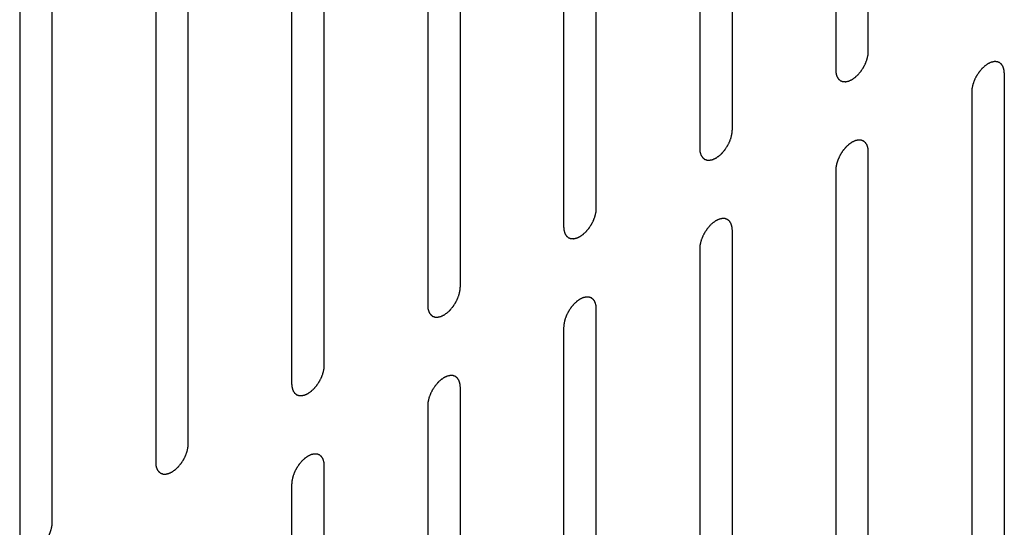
# Model space of a CAD drawing. Header units: inches. Extents: x 3 to 177, y 3 to 114.
# Tile 76 of 95: x 151.238 to 152.307, y 95.337 to 95.888. Entities that reach past the tile are written whole.
import ezdxf

# ---------------------------------------------------------------- set-up
doc = ezdxf.new("R2010")
doc.units = ezdxf.units.IN
doc.header["$LTSCALE"] = 9.973333
doc.header["$MEASUREMENT"] = 0
doc.layers.add('08_ALL_COSMETICS', color=7, linetype='CONTINUOUS')

msp = doc.modelspace()

# ---------------------------------------------------------------- linework, layer by layer
at = {"layer": '08_ALL_COSMETICS', "color": 7, "linetype": 'Continuous'}
for p, q in [((152.159, 95.8532), (152.159, 96.4928)), ((152.1236, 96.4724), (152.1236, 95.8328)), ((152.0115, 95.768), (152.0115, 96.4076)), ((151.9761, 96.3872), (151.9761, 95.7476)), ((151.8639, 95.6828), (151.8639, 96.3224)), ((151.8285, 96.302), (151.8285, 95.6624)), ((151.7164, 95.5976), (151.7164, 96.2372)), ((151.681, 96.2168), (151.681, 95.5772)), ((151.5688, 95.5125), (151.5688, 96.1521)), ((151.5334, 96.1316), (151.5334, 95.4921)), ((151.4213, 95.4273), (151.4213, 96.0669)), ((151.3859, 96.0465), (151.3859, 95.4069)), ((151.2737, 95.3421), (151.2737, 95.9817)), ((151.2384, 95.9613), (151.2384, 95.3217)), ((152.3066, 95.1899), (152.3066, 95.8295)), ((152.2712, 95.8091), (152.2712, 95.1695)), ((152.159, 95.1047), (152.159, 95.7443)), ((152.1236, 95.7239), (152.1236, 95.0843)), ((152.0115, 95.0196), (152.0115, 95.6592)), ((151.9761, 95.6387), (151.9761, 94.9992)), ((151.8639, 94.9344), (151.8639, 95.574)), ((151.8285, 95.5536), (151.8285, 94.914)), ((151.7164, 94.8492), (151.7164, 95.4888)), ((151.681, 95.4684), (151.681, 94.8288)), ((151.5688, 94.764), (151.5688, 95.4036)), ((151.5334, 95.3832), (151.5334, 94.7436))]:
    msp.add_line(p, q, dxfattribs=at)
for points in [[(152.1236, 95.8328), (152.1237, 95.8325), (152.1237, 95.8319), (152.1238, 95.8309), (152.1239, 95.8301), (152.1239, 95.8296), (152.124, 95.8293), (152.124, 95.829), (152.124, 95.8288), (152.1241, 95.8286), (152.1243, 95.8281), (152.1245, 95.8274), (152.1247, 95.8267), (152.1248, 95.8263), (152.1249, 95.826), (152.125, 95.8258), (152.1251, 95.8256), (152.1252, 95.8254), (152.1255, 95.825), (152.1258, 95.8245), (152.1261, 95.824), (152.1264, 95.8236), (152.1265, 95.8234), (152.1266, 95.8232), (152.1267, 95.8231), (152.1269, 95.8229), (152.1272, 95.8227), (152.1277, 95.8223), (152.1282, 95.8219), (152.1285, 95.8216), (152.1287, 95.8215), (152.1288, 95.8213), (152.129, 95.8213), (152.1292, 95.8212), (152.1295, 95.8211), (152.1298, 95.821), (152.1303, 95.8208), (152.1307, 95.8207), (152.1311, 95.8205), (152.1313, 95.8204), (152.1315, 95.8203), (152.1317, 95.8204), (152.1319, 95.8203), (152.1324, 95.8203), (152.133, 95.8203), (152.1336, 95.8203), (152.1341, 95.8203), (152.1343, 95.8202), (152.1345, 95.8202), (152.1347, 95.8203), (152.135, 95.8203), (152.1355, 95.8205), (152.1362, 95.8206), (152.1369, 95.8208), (152.1373, 95.8209), (152.1376, 95.8209), (152.1378, 95.821), (152.138, 95.8211), (152.1383, 95.8212), (152.1388, 95.8214), (152.1396, 95.8218), (152.1403, 95.8221), (152.1408, 95.8224), (152.1411, 95.8225), (152.1413, 95.8226), (152.1415, 95.8227), (152.1418, 95.8229), (152.1423, 95.8233), (152.143, 95.8238), (152.1438, 95.8243), (152.1443, 95.8246), (152.1445, 95.8248), (152.1448, 95.825), (152.145, 95.8252), (152.1452, 95.8254), (152.1457, 95.8259), (152.1464, 95.8265), (152.1471, 95.8271), (152.1476, 95.8276), (152.1479, 95.8278), (152.1481, 95.828), (152.1482, 95.8283), (152.1485, 95.8285), (152.1489, 95.8291), (152.1496, 95.8298), (152.1502, 95.8306), (152.1507, 95.8311), (152.1509, 95.8314), (152.1511, 95.8316), (152.1513, 95.8319), (152.1515, 95.8323), (152.1519, 95.8329), (152.1525, 95.8337), (152.153, 95.8346), (152.1534, 95.8352), (152.1537, 95.8355), (152.1538, 95.8358), (152.154, 95.8361), (152.1541, 95.8364), (152.1545, 95.8371), (152.1549, 95.838), (152.1554, 95.8389), (152.1557, 95.8395), (152.1559, 95.8399), (152.156, 95.8401), (152.1561, 95.8404), (152.1563, 95.8408), (152.1565, 95.8414), (152.1568, 95.8424), (152.1572, 95.8433), (152.1574, 95.8439), (152.1575, 95.8443), (152.1577, 95.8446), (152.1577, 95.8449), (152.1578, 95.8452), (152.1579, 95.8459), (152.1581, 95.8468), (152.1584, 95.8477), (152.1585, 95.8483), (152.1586, 95.8487), (152.1587, 95.849), (152.1587, 95.8492), (152.1587, 95.8496), (152.1588, 95.8502), (152.1588, 95.8511), (152.1589, 95.8522), (152.159, 95.8529), (152.159, 95.8532)], [(152.3066, 95.8295), (152.3065, 95.8298), (152.3065, 95.8305), (152.3064, 95.8314), (152.3063, 95.8322), (152.3063, 95.8328), (152.3062, 95.8331), (152.3062, 95.8333), (152.3061, 95.8335), (152.3061, 95.8338), (152.3059, 95.8342), (152.3057, 95.8349), (152.3055, 95.8356), (152.3054, 95.8361), (152.3053, 95.8363), (152.3052, 95.8366), (152.3051, 95.8367), (152.305, 95.8369), (152.3047, 95.8373), (152.3044, 95.8378), (152.3041, 95.8384), (152.3038, 95.8387), (152.3037, 95.839), (152.3036, 95.8391), (152.3035, 95.8392), (152.3033, 95.8394), (152.3029, 95.8397), (152.3025, 95.84), (152.302, 95.8404), (152.3017, 95.8407), (152.3015, 95.8409), (152.3014, 95.841), (152.3012, 95.841), (152.301, 95.8411), (152.3007, 95.8412), (152.3004, 95.8413), (152.2999, 95.8415), (152.2995, 95.8417), (152.2991, 95.8418), (152.2989, 95.8419), (152.2987, 95.842), (152.2985, 95.842), (152.2983, 95.842), (152.2978, 95.842), (152.2972, 95.842), (152.2966, 95.8421), (152.2961, 95.8421), (152.2959, 95.8421), (152.2957, 95.8421), (152.2955, 95.842), (152.2952, 95.842), (152.2947, 95.8419), (152.294, 95.8417), (152.2933, 95.8416), (152.2928, 95.8415), (152.2926, 95.8414), (152.2924, 95.8414), (152.2921, 95.8412), (152.2919, 95.8411), (152.2913, 95.8409), (152.2906, 95.8405), (152.2899, 95.8402), (152.2894, 95.84), (152.2891, 95.8398), (152.2889, 95.8398), (152.2887, 95.8396), (152.2884, 95.8394), (152.2879, 95.839), (152.2872, 95.8386), (152.2864, 95.8381), (152.2859, 95.8377), (152.2857, 95.8375), (152.2854, 95.8374), (152.2852, 95.8372), (152.285, 95.8369), (152.2845, 95.8365), (152.2838, 95.8358), (152.2831, 95.8352), (152.2826, 95.8348), (152.2823, 95.8345), (152.2821, 95.8343), (152.2819, 95.8341), (152.2817, 95.8338), (152.2812, 95.8332), (152.2806, 95.8325), (152.28, 95.8317), (152.2795, 95.8312), (152.2793, 95.8309), (152.2791, 95.8307), (152.2789, 95.8304), (152.2787, 95.8301), (152.2783, 95.8295), (152.2777, 95.8286), (152.2772, 95.8277), (152.2768, 95.8271), (152.2765, 95.8268), (152.2764, 95.8265), (152.2762, 95.8263), (152.2761, 95.8259), (152.2757, 95.8253), (152.2753, 95.8244), (152.2748, 95.8235), (152.2745, 95.8228), (152.2743, 95.8225), (152.2742, 95.8222), (152.2741, 95.8219), (152.2739, 95.8215), (152.2737, 95.8209), (152.2734, 95.82), (152.273, 95.819), (152.2728, 95.8184), (152.2727, 95.818), (152.2725, 95.8177), (152.2725, 95.8175), (152.2724, 95.8171), (152.2723, 95.8165), (152.272, 95.8156), (152.2718, 95.8146), (152.2717, 95.814), (152.2716, 95.8136), (152.2715, 95.8134), (152.2715, 95.8131), (152.2715, 95.8127), (152.2714, 95.8121), (152.2714, 95.8112), (152.2713, 95.8102), (152.2712, 95.8095), (152.2712, 95.8091)], [(151.9761, 95.7476), (151.9761, 95.7473), (151.9762, 95.7467), (151.9763, 95.7457), (151.9763, 95.7449), (151.9764, 95.7444), (151.9764, 95.7441), (151.9764, 95.7438), (151.9765, 95.7436), (151.9766, 95.7434), (151.9767, 95.7429), (151.9769, 95.7422), (151.9771, 95.7415), (151.9773, 95.7411), (151.9774, 95.7408), (151.9774, 95.7406), (151.9775, 95.7404), (151.9777, 95.7402), (151.9779, 95.7399), (151.9782, 95.7393), (151.9786, 95.7388), (151.9788, 95.7384), (151.979, 95.7382), (151.979, 95.738), (151.9792, 95.7379), (151.9794, 95.7377), (151.9797, 95.7375), (151.9802, 95.7371), (151.9806, 95.7367), (151.9809, 95.7364), (151.9811, 95.7363), (151.9813, 95.7362), (151.9814, 95.7361), (151.9817, 95.736), (151.9819, 95.7359), (151.9823, 95.7358), (151.9827, 95.7356), (151.9832, 95.7355), (151.9836, 95.7353), (151.9838, 95.7352), (151.9839, 95.7352), (151.9841, 95.7352), (151.9844, 95.7352), (151.9848, 95.7351), (151.9855, 95.7351), (151.9861, 95.7351), (151.9865, 95.7351), (151.9868, 95.7351), (151.987, 95.735), (151.9872, 95.7351), (151.9875, 95.7352), (151.9879, 95.7353), (151.9886, 95.7354), (151.9893, 95.7356), (151.9898, 95.7357), (151.9901, 95.7357), (151.9903, 95.7358), (151.9905, 95.7359), (151.9908, 95.736), (151.9913, 95.7363), (151.992, 95.7366), (151.9928, 95.7369), (151.9933, 95.7372), (151.9936, 95.7373), (151.9938, 95.7374), (151.994, 95.7376), (151.9943, 95.7377), (151.9948, 95.7381), (151.9955, 95.7386), (151.9962, 95.7391), (151.9967, 95.7394), (151.997, 95.7396), (151.9972, 95.7398), (151.9974, 95.74), (151.9977, 95.7402), (151.9982, 95.7407), (151.9989, 95.7413), (151.9995, 95.7419), (152, 95.7424), (152.0003, 95.7426), (152.0005, 95.7428), (152.0007, 95.7431), (152.001, 95.7434), (152.0014, 95.7439), (152.002, 95.7446), (152.0027, 95.7454), (152.0031, 95.7459), (152.0034, 95.7462), (152.0036, 95.7465), (152.0037, 95.7467), (152.004, 95.7471), (152.0043, 95.7477), (152.0049, 95.7485), (152.0055, 95.7494), (152.0059, 95.75), (152.0061, 95.7503), (152.0063, 95.7506), (152.0064, 95.7509), (152.0066, 95.7512), (152.0069, 95.7519), (152.0074, 95.7528), (152.0078, 95.7537), (152.0081, 95.7543), (152.0083, 95.7547), (152.0085, 95.7549), (152.0086, 95.7552), (152.0087, 95.7556), (152.0089, 95.7562), (152.0093, 95.7572), (152.0096, 95.7581), (152.0099, 95.7587), (152.01, 95.7591), (152.0101, 95.7594), (152.0102, 95.7597), (152.0102, 95.76), (152.0104, 95.7607), (152.0106, 95.7616), (152.0108, 95.7625), (152.011, 95.7631), (152.011, 95.7635), (152.0111, 95.7638), (152.0111, 95.7641), (152.0112, 95.7644), (152.0112, 95.765), (152.0113, 95.7659), (152.0114, 95.767), (152.0114, 95.7677), (152.0115, 95.768)], [(152.159, 95.7443), (152.159, 95.7447), (152.1589, 95.7453), (152.1588, 95.7462), (152.1588, 95.747), (152.1587, 95.7476), (152.1587, 95.7479), (152.1587, 95.7481), (152.1586, 95.7483), (152.1585, 95.7486), (152.1584, 95.7491), (152.1582, 95.7497), (152.158, 95.7504), (152.1578, 95.7509), (152.1577, 95.7511), (152.1577, 95.7514), (152.1576, 95.7515), (152.1574, 95.7517), (152.1572, 95.7521), (152.1569, 95.7526), (152.1565, 95.7532), (152.1563, 95.7536), (152.1561, 95.7538), (152.1561, 95.7539), (152.1559, 95.754), (152.1557, 95.7542), (152.1554, 95.7545), (152.1549, 95.7549), (152.1545, 95.7552), (152.1541, 95.7555), (152.154, 95.7557), (152.1538, 95.7558), (152.1537, 95.7558), (152.1534, 95.7559), (152.1532, 95.756), (152.1528, 95.7562), (152.1524, 95.7563), (152.1519, 95.7565), (152.1515, 95.7566), (152.1513, 95.7567), (152.1512, 95.7568), (152.151, 95.7568), (152.1507, 95.7568), (152.1503, 95.7568), (152.1496, 95.7568), (152.149, 95.7569), (152.1486, 95.7569), (152.1483, 95.7569), (152.1481, 95.7569), (152.1479, 95.7569), (152.1476, 95.7568), (152.1472, 95.7567), (152.1465, 95.7565), (152.1458, 95.7564), (152.1453, 95.7563), (152.145, 95.7562), (152.1448, 95.7562), (152.1446, 95.7561), (152.1443, 95.7559), (152.1438, 95.7557), (152.1431, 95.7554), (152.1423, 95.755), (152.1418, 95.7548), (152.1415, 95.7546), (152.1413, 95.7546), (152.1411, 95.7544), (152.1408, 95.7542), (152.1403, 95.7539), (152.1396, 95.7534), (152.1389, 95.7529), (152.1384, 95.7525), (152.1381, 95.7523), (152.1379, 95.7522), (152.1377, 95.752), (152.1374, 95.7517), (152.1369, 95.7513), (152.1362, 95.7507), (152.1356, 95.75), (152.1351, 95.7496), (152.1348, 95.7493), (152.1346, 95.7491), (152.1344, 95.7489), (152.1341, 95.7486), (152.1337, 95.7481), (152.1331, 95.7473), (152.1324, 95.7465), (152.132, 95.746), (152.1317, 95.7457), (152.1315, 95.7455), (152.1314, 95.7452), (152.1311, 95.7449), (152.1307, 95.7443), (152.1302, 95.7434), (152.1296, 95.7426), (152.1292, 95.742), (152.129, 95.7416), (152.1288, 95.7414), (152.1287, 95.7411), (152.1285, 95.7407), (152.1282, 95.7401), (152.1277, 95.7392), (152.1273, 95.7383), (152.127, 95.7376), (152.1268, 95.7373), (152.1266, 95.737), (152.1265, 95.7367), (152.1264, 95.7364), (152.1262, 95.7357), (152.1258, 95.7348), (152.1255, 95.7339), (152.1252, 95.7332), (152.1251, 95.7328), (152.125, 95.7326), (152.1249, 95.7323), (152.1249, 95.7319), (152.1247, 95.7313), (152.1245, 95.7304), (152.1243, 95.7294), (152.1241, 95.7288), (152.1241, 95.7284), (152.124, 95.7282), (152.124, 95.7279), (152.1239, 95.7275), (152.1239, 95.7269), (152.1238, 95.726), (152.1237, 95.725), (152.1237, 95.7243), (152.1236, 95.7239)], [(151.8285, 95.6624), (151.8286, 95.6621), (151.8286, 95.6615), (151.8287, 95.6605), (151.8288, 95.6598), (151.8288, 95.6592), (151.8289, 95.6589), (151.8289, 95.6586), (151.8289, 95.6585), (151.829, 95.6582), (151.8292, 95.6577), (151.8294, 95.657), (151.8296, 95.6564), (151.8297, 95.6559), (151.8298, 95.6556), (151.8299, 95.6554), (151.83, 95.6553), (151.8301, 95.655), (151.8304, 95.6547), (151.8307, 95.6541), (151.831, 95.6536), (151.8313, 95.6532), (151.8314, 95.653), (151.8315, 95.6528), (151.8316, 95.6527), (151.8318, 95.6526), (151.8322, 95.6523), (151.8326, 95.6519), (151.8331, 95.6515), (151.8334, 95.6512), (151.8336, 95.6511), (151.8337, 95.651), (151.8339, 95.6509), (151.8341, 95.6508), (151.8344, 95.6507), (151.8347, 95.6506), (151.8352, 95.6504), (151.8356, 95.6503), (151.836, 95.6501), (151.8362, 95.6501), (151.8364, 95.65), (151.8366, 95.65), (151.8368, 95.65), (151.8373, 95.65), (151.8379, 95.6499), (151.8385, 95.6499), (151.839, 95.6499), (151.8392, 95.6499), (151.8394, 95.6498), (151.8396, 95.6499), (151.8399, 95.65), (151.8404, 95.6501), (151.8411, 95.6502), (151.8418, 95.6504), (151.8422, 95.6505), (151.8425, 95.6506), (151.8427, 95.6506), (151.843, 95.6507), (151.8432, 95.6508), (151.8438, 95.6511), (151.8445, 95.6514), (151.8452, 95.6517), (151.8457, 95.652), (151.846, 95.6521), (151.8462, 95.6522), (151.8464, 95.6524), (151.8467, 95.6526), (151.8472, 95.6529), (151.8479, 95.6534), (151.8487, 95.6539), (151.8492, 95.6542), (151.8494, 95.6544), (151.8497, 95.6546), (151.8499, 95.6548), (151.8501, 95.655), (151.8506, 95.6555), (151.8513, 95.6561), (151.852, 95.6568), (151.8525, 95.6572), (151.8528, 95.6575), (151.853, 95.6576), (151.8532, 95.6579), (151.8534, 95.6582), (151.8538, 95.6587), (151.8545, 95.6595), (151.8551, 95.6602), (151.8556, 95.6607), (151.8558, 95.6611), (151.856, 95.6613), (151.8562, 95.6615), (151.8564, 95.6619), (151.8568, 95.6625), (151.8574, 95.6633), (151.8579, 95.6642), (151.8583, 95.6648), (151.8586, 95.6652), (151.8587, 95.6654), (151.8589, 95.6657), (151.859, 95.666), (151.8594, 95.6667), (151.8598, 95.6676), (151.8603, 95.6685), (151.8606, 95.6691), (151.8608, 95.6695), (151.8609, 95.6698), (151.861, 95.67), (151.8612, 95.6704), (151.8614, 95.6711), (151.8617, 95.672), (151.8621, 95.6729), (151.8623, 95.6736), (151.8624, 95.6739), (151.8626, 95.6742), (151.8626, 95.6745), (151.8627, 95.6748), (151.8628, 95.6755), (151.8631, 95.6764), (151.8633, 95.6773), (151.8634, 95.678), (151.8635, 95.6783), (151.8636, 95.6786), (151.8636, 95.6789), (151.8636, 95.6792), (151.8637, 95.6798), (151.8637, 95.6807), (151.8638, 95.6818), (151.8639, 95.6825), (151.8639, 95.6828)], [(152.0115, 95.6592), (152.0114, 95.6595), (152.0114, 95.6601), (152.0113, 95.661), (152.0112, 95.6618), (152.0112, 95.6624), (152.0111, 95.6627), (152.0111, 95.6629), (152.011, 95.6631), (152.011, 95.6634), (152.0108, 95.6639), (152.0106, 95.6645), (152.0104, 95.6652), (152.0103, 95.6657), (152.0102, 95.666), (152.0101, 95.6662), (152.01, 95.6663), (152.0099, 95.6665), (152.0096, 95.6669), (152.0093, 95.6675), (152.009, 95.668), (152.0087, 95.6684), (152.0086, 95.6686), (152.0085, 95.6688), (152.0084, 95.6689), (152.0082, 95.669), (152.0078, 95.6693), (152.0074, 95.6697), (152.0069, 95.6701), (152.0066, 95.6703), (152.0064, 95.6705), (152.0063, 95.6706), (152.0061, 95.6707), (152.0059, 95.6707), (152.0056, 95.6708), (152.0053, 95.671), (152.0048, 95.6711), (152.0044, 95.6713), (152.004, 95.6714), (152.0038, 95.6715), (152.0036, 95.6716), (152.0034, 95.6716), (152.0032, 95.6716), (152.0027, 95.6716), (152.0021, 95.6717), (152.0015, 95.6717), (152.001, 95.6717), (152.0008, 95.6717), (152.0006, 95.6717), (152.0004, 95.6717), (152.0001, 95.6716), (151.9996, 95.6715), (151.9989, 95.6713), (151.9982, 95.6712), (151.9978, 95.6711), (151.9975, 95.671), (151.9973, 95.671), (151.997, 95.6709), (151.9968, 95.6707), (151.9962, 95.6705), (151.9955, 95.6702), (151.9948, 95.6698), (151.9943, 95.6696), (151.994, 95.6695), (151.9938, 95.6694), (151.9936, 95.6692), (151.9933, 95.669), (151.9928, 95.6687), (151.9921, 95.6682), (151.9913, 95.6677), (151.9908, 95.6673), (151.9906, 95.6671), (151.9903, 95.667), (151.9901, 95.6668), (151.9899, 95.6665), (151.9894, 95.6661), (151.9887, 95.6655), (151.988, 95.6648), (151.9875, 95.6644), (151.9872, 95.6641), (151.987, 95.6639), (151.9868, 95.6637), (151.9866, 95.6634), (151.9862, 95.6629), (151.9855, 95.6621), (151.9849, 95.6614), (151.9844, 95.6608), (151.9842, 95.6605), (151.984, 95.6603), (151.9838, 95.66), (151.9836, 95.6597), (151.9832, 95.6591), (151.9826, 95.6582), (151.9821, 95.6574), (151.9817, 95.6568), (151.9814, 95.6564), (151.9813, 95.6562), (151.9811, 95.6559), (151.981, 95.6555), (151.9806, 95.6549), (151.9802, 95.654), (151.9797, 95.6531), (151.9794, 95.6525), (151.9792, 95.6521), (151.9791, 95.6518), (151.979, 95.6515), (151.9788, 95.6512), (151.9786, 95.6505), (151.9783, 95.6496), (151.9779, 95.6487), (151.9777, 95.648), (151.9776, 95.6477), (151.9774, 95.6474), (151.9774, 95.6471), (151.9773, 95.6467), (151.9772, 95.6461), (151.9769, 95.6452), (151.9767, 95.6443), (151.9766, 95.6436), (151.9765, 95.6433), (151.9764, 95.643), (151.9764, 95.6427), (151.9764, 95.6424), (151.9763, 95.6417), (151.9763, 95.6409), (151.9762, 95.6398), (151.9761, 95.6391), (151.9761, 95.6387)], [(151.681, 95.5772), (151.681, 95.5769), (151.6811, 95.5763), (151.6812, 95.5754), (151.6812, 95.5746), (151.6813, 95.574), (151.6813, 95.5737), (151.6813, 95.5735), (151.6814, 95.5733), (151.6815, 95.573), (151.6816, 95.5725), (151.6818, 95.5718), (151.682, 95.5712), (151.6822, 95.5707), (151.6823, 95.5704), (151.6823, 95.5702), (151.6824, 95.5701), (151.6826, 95.5699), (151.6828, 95.5695), (151.6831, 95.5689), (151.6835, 95.5684), (151.6837, 95.568), (151.6839, 95.5678), (151.6839, 95.5676), (151.6841, 95.5675), (151.6843, 95.5674), (151.6846, 95.5671), (151.6851, 95.5667), (151.6855, 95.5663), (151.6859, 95.5661), (151.686, 95.5659), (151.6862, 95.5658), (151.6863, 95.5657), (151.6866, 95.5656), (151.6868, 95.5655), (151.6872, 95.5654), (151.6876, 95.5653), (151.6881, 95.5651), (151.6885, 95.5649), (151.6887, 95.5649), (151.6888, 95.5648), (151.689, 95.5648), (151.6893, 95.5648), (151.6897, 95.5648), (151.6904, 95.5647), (151.691, 95.5647), (151.6914, 95.5647), (151.6917, 95.5647), (151.6919, 95.5647), (151.6921, 95.5647), (151.6924, 95.5648), (151.6928, 95.5649), (151.6935, 95.565), (151.6942, 95.5652), (151.6947, 95.5653), (151.695, 95.5654), (151.6952, 95.5654), (151.6954, 95.5655), (151.6957, 95.5656), (151.6962, 95.5659), (151.6969, 95.5662), (151.6977, 95.5666), (151.6982, 95.5668), (151.6985, 95.5669), (151.6987, 95.567), (151.6989, 95.5672), (151.6992, 95.5674), (151.6997, 95.5677), (151.7004, 95.5682), (151.7011, 95.5687), (151.7016, 95.5691), (151.7019, 95.5693), (151.7021, 95.5694), (151.7023, 95.5696), (151.7026, 95.5698), (151.7031, 95.5703), (151.7038, 95.5709), (151.7044, 95.5716), (151.7049, 95.572), (151.7052, 95.5723), (151.7054, 95.5725), (151.7056, 95.5727), (151.7059, 95.573), (151.7063, 95.5735), (151.7069, 95.5743), (151.7076, 95.575), (151.708, 95.5756), (151.7083, 95.5759), (151.7085, 95.5761), (151.7086, 95.5764), (151.7089, 95.5767), (151.7093, 95.5773), (151.7098, 95.5782), (151.7104, 95.579), (151.7108, 95.5796), (151.711, 95.58), (151.7112, 95.5802), (151.7113, 95.5805), (151.7115, 95.5809), (151.7118, 95.5815), (151.7123, 95.5824), (151.7127, 95.5833), (151.713, 95.5839), (151.7132, 95.5843), (151.7134, 95.5846), (151.7135, 95.5848), (151.7136, 95.5852), (151.7138, 95.5859), (151.7142, 95.5868), (151.7145, 95.5877), (151.7148, 95.5884), (151.7149, 95.5887), (151.715, 95.589), (151.7151, 95.5893), (151.7151, 95.5897), (151.7153, 95.5903), (151.7155, 95.5912), (151.7157, 95.5921), (151.7159, 95.5928), (151.7159, 95.5931), (151.716, 95.5934), (151.716, 95.5937), (151.7161, 95.594), (151.7161, 95.5946), (151.7162, 95.5955), (151.7163, 95.5966), (151.7163, 95.5973), (151.7164, 95.5976)], [(151.8639, 95.574), (151.8639, 95.5743), (151.8638, 95.5749), (151.8637, 95.5759), (151.8637, 95.5766), (151.8636, 95.5772), (151.8636, 95.5775), (151.8636, 95.5777), (151.8635, 95.5779), (151.8634, 95.5782), (151.8633, 95.5787), (151.8631, 95.5794), (151.8629, 95.58), (151.8627, 95.5805), (151.8626, 95.5808), (151.8626, 95.581), (151.8625, 95.5811), (151.8623, 95.5814), (151.8621, 95.5817), (151.8618, 95.5823), (151.8614, 95.5828), (151.8612, 95.5832), (151.861, 95.5834), (151.861, 95.5836), (151.8608, 95.5837), (151.8606, 95.5838), (151.8603, 95.5841), (151.8598, 95.5845), (151.8594, 95.5849), (151.8591, 95.5851), (151.8589, 95.5853), (151.8587, 95.5854), (151.8586, 95.5855), (151.8583, 95.5856), (151.8581, 95.5857), (151.8577, 95.5858), (151.8573, 95.586), (151.8568, 95.5861), (151.8564, 95.5863), (151.8562, 95.5863), (151.8561, 95.5864), (151.8559, 95.5864), (151.8556, 95.5864), (151.8552, 95.5864), (151.8545, 95.5865), (151.8539, 95.5865), (151.8535, 95.5865), (151.8532, 95.5865), (151.853, 95.5865), (151.8528, 95.5865), (151.8525, 95.5864), (151.8521, 95.5863), (151.8514, 95.5862), (151.8507, 95.586), (151.8502, 95.5859), (151.8499, 95.5858), (151.8497, 95.5858), (151.8495, 95.5857), (151.8492, 95.5856), (151.8487, 95.5853), (151.848, 95.585), (151.8472, 95.5846), (151.8467, 95.5844), (151.8464, 95.5843), (151.8462, 95.5842), (151.846, 95.584), (151.8457, 95.5838), (151.8452, 95.5835), (151.8445, 95.583), (151.8438, 95.5825), (151.8433, 95.5822), (151.843, 95.5819), (151.8428, 95.5818), (151.8426, 95.5816), (151.8423, 95.5814), (151.8418, 95.5809), (151.8411, 95.5803), (151.8405, 95.5796), (151.84, 95.5792), (151.8397, 95.5789), (151.8395, 95.5788), (151.8393, 95.5785), (151.839, 95.5782), (151.8386, 95.5777), (151.838, 95.5769), (151.8373, 95.5762), (151.8369, 95.5756), (151.8366, 95.5753), (151.8364, 95.5751), (151.8363, 95.5749), (151.836, 95.5745), (151.8357, 95.5739), (151.8351, 95.573), (151.8345, 95.5722), (151.8341, 95.5716), (151.8339, 95.5712), (151.8337, 95.571), (151.8336, 95.5707), (151.8334, 95.5703), (151.8331, 95.5697), (151.8326, 95.5688), (151.8322, 95.5679), (151.8319, 95.5673), (151.8317, 95.5669), (151.8315, 95.5666), (151.8314, 95.5664), (151.8313, 95.566), (151.8311, 95.5653), (151.8307, 95.5644), (151.8304, 95.5635), (151.8301, 95.5628), (151.83, 95.5625), (151.8299, 95.5622), (151.8298, 95.5619), (151.8298, 95.5615), (151.8296, 95.5609), (151.8294, 95.56), (151.8292, 95.5591), (151.829, 95.5584), (151.829, 95.5581), (151.8289, 95.5578), (151.8289, 95.5575), (151.8288, 95.5572), (151.8288, 95.5566), (151.8287, 95.5557), (151.8286, 95.5546), (151.8286, 95.5539), (151.8285, 95.5536)], [(151.5334, 95.4921), (151.5335, 95.4917), (151.5335, 95.4911), (151.5336, 95.4902), (151.5337, 95.4894), (151.5337, 95.4888), (151.5338, 95.4885), (151.5338, 95.4883), (151.5339, 95.4881), (151.5339, 95.4878), (151.5341, 95.4873), (151.5343, 95.4867), (151.5345, 95.486), (151.5346, 95.4855), (151.5347, 95.4852), (151.5348, 95.485), (151.5349, 95.4849), (151.535, 95.4847), (151.5353, 95.4843), (151.5356, 95.4837), (151.5359, 95.4832), (151.5362, 95.4828), (151.5363, 95.4826), (151.5364, 95.4824), (151.5365, 95.4823), (151.5367, 95.4822), (151.5371, 95.4819), (151.5375, 95.4815), (151.538, 95.4811), (151.5383, 95.4809), (151.5385, 95.4807), (151.5386, 95.4806), (151.5388, 95.4805), (151.539, 95.4805), (151.5393, 95.4804), (151.5396, 95.4802), (151.5401, 95.4801), (151.5405, 95.4799), (151.5409, 95.4798), (151.5411, 95.4797), (151.5413, 95.4796), (151.5415, 95.4796), (151.5417, 95.4796), (151.5422, 95.4796), (151.5428, 95.4796), (151.5434, 95.4795), (151.5439, 95.4795), (151.5441, 95.4795), (151.5443, 95.4795), (151.5445, 95.4795), (151.5448, 95.4796), (151.5453, 95.4797), (151.546, 95.4799), (151.5467, 95.48), (151.5472, 95.4801), (151.5474, 95.4802), (151.5476, 95.4802), (151.5479, 95.4803), (151.5481, 95.4805), (151.5487, 95.4807), (151.5494, 95.481), (151.5501, 95.4814), (151.5506, 95.4816), (151.5509, 95.4817), (151.5511, 95.4818), (151.5513, 95.482), (151.5516, 95.4822), (151.5521, 95.4825), (151.5528, 95.483), (151.5536, 95.4835), (151.5541, 95.4839), (151.5543, 95.4841), (151.5546, 95.4842), (151.5548, 95.4844), (151.555, 95.4847), (151.5555, 95.4851), (151.5562, 95.4857), (151.5569, 95.4864), (151.5574, 95.4868), (151.5577, 95.4871), (151.5579, 95.4873), (151.5581, 95.4875), (151.5583, 95.4878), (151.5588, 95.4883), (151.5594, 95.4891), (151.56, 95.4898), (151.5605, 95.4904), (151.5607, 95.4907), (151.5609, 95.4909), (151.5611, 95.4912), (151.5613, 95.4915), (151.5617, 95.4921), (151.5623, 95.493), (151.5628, 95.4938), (151.5632, 95.4944), (151.5635, 95.4948), (151.5636, 95.495), (151.5638, 95.4953), (151.5639, 95.4957), (151.5643, 95.4963), (151.5647, 95.4972), (151.5652, 95.4981), (151.5655, 95.4987), (151.5657, 95.4991), (151.5658, 95.4994), (151.5659, 95.4997), (151.5661, 95.5), (151.5663, 95.5007), (151.5666, 95.5016), (151.567, 95.5025), (151.5672, 95.5032), (151.5673, 95.5036), (151.5675, 95.5038), (151.5675, 95.5041), (151.5676, 95.5045), (151.5677, 95.5051), (151.568, 95.506), (151.5682, 95.5069), (151.5683, 95.5076), (151.5684, 95.508), (151.5685, 95.5082), (151.5685, 95.5085), (151.5685, 95.5088), (151.5686, 95.5095), (151.5686, 95.5103), (151.5687, 95.5114), (151.5688, 95.5121), (151.5688, 95.5125)], [(151.7164, 95.4888), (151.7163, 95.4891), (151.7163, 95.4897), (151.7162, 95.4907), (151.7161, 95.4915), (151.7161, 95.492), (151.716, 95.4923), (151.716, 95.4926), (151.716, 95.4928), (151.7159, 95.493), (151.7157, 95.4935), (151.7155, 95.4942), (151.7153, 95.4948), (151.7152, 95.4953), (151.7151, 95.4956), (151.715, 95.4958), (151.7149, 95.4959), (151.7148, 95.4962), (151.7145, 95.4965), (151.7142, 95.4971), (151.7139, 95.4976), (151.7136, 95.498), (151.7135, 95.4982), (151.7134, 95.4984), (151.7133, 95.4985), (151.7131, 95.4986), (151.7128, 95.4989), (151.7123, 95.4993), (151.7118, 95.4997), (151.7115, 95.5), (151.7113, 95.5001), (151.7112, 95.5002), (151.711, 95.5003), (151.7108, 95.5004), (151.7105, 95.5005), (151.7102, 95.5006), (151.7097, 95.5008), (151.7093, 95.5009), (151.7089, 95.5011), (151.7087, 95.5012), (151.7085, 95.5012), (151.7083, 95.5012), (151.7081, 95.5012), (151.7076, 95.5013), (151.707, 95.5013), (151.7064, 95.5013), (151.7059, 95.5013), (151.7057, 95.5013), (151.7055, 95.5014), (151.7053, 95.5013), (151.705, 95.5012), (151.7045, 95.5011), (151.7038, 95.501), (151.7031, 95.5008), (151.7027, 95.5007), (151.7024, 95.5006), (151.7022, 95.5006), (151.702, 95.5005), (151.7017, 95.5004), (151.7012, 95.5001), (151.7004, 95.4998), (151.6997, 95.4995), (151.6992, 95.4992), (151.6989, 95.4991), (151.6987, 95.499), (151.6985, 95.4988), (151.6982, 95.4986), (151.6977, 95.4983), (151.697, 95.4978), (151.6962, 95.4973), (151.6957, 95.497), (151.6955, 95.4968), (151.6952, 95.4966), (151.695, 95.4964), (151.6948, 95.4962), (151.6943, 95.4957), (151.6936, 95.4951), (151.6929, 95.4945), (151.6924, 95.494), (151.6921, 95.4937), (151.6919, 95.4936), (151.6918, 95.4933), (151.6915, 95.493), (151.6911, 95.4925), (151.6904, 95.4917), (151.6898, 95.491), (151.6893, 95.4905), (151.6891, 95.4902), (151.6889, 95.4899), (151.6887, 95.4897), (151.6885, 95.4893), (151.6881, 95.4887), (151.6875, 95.4879), (151.687, 95.487), (151.6866, 95.4864), (151.6863, 95.4861), (151.6862, 95.4858), (151.686, 95.4855), (151.6859, 95.4852), (151.6855, 95.4845), (151.6851, 95.4836), (151.6846, 95.4827), (151.6843, 95.4821), (151.6841, 95.4817), (151.684, 95.4815), (151.6839, 95.4812), (151.6837, 95.4808), (151.6835, 95.4802), (151.6832, 95.4792), (151.6828, 95.4783), (151.6826, 95.4776), (151.6825, 95.4773), (151.6823, 95.477), (151.6823, 95.4767), (151.6822, 95.4764), (151.6821, 95.4757), (151.6819, 95.4748), (151.6816, 95.4739), (151.6815, 95.4732), (151.6814, 95.4729), (151.6813, 95.4726), (151.6813, 95.4723), (151.6813, 95.472), (151.6812, 95.4714), (151.6812, 95.4705), (151.6811, 95.4694), (151.681, 95.4687), (151.681, 95.4684)], [(151.3859, 95.4069), (151.3859, 95.4065), (151.386, 95.4059), (151.3861, 95.405), (151.3861, 95.4042), (151.3862, 95.4036), (151.3862, 95.4033), (151.3862, 95.4031), (151.3863, 95.4029), (151.3864, 95.4026), (151.3865, 95.4021), (151.3867, 95.4015), (151.3869, 95.4008), (151.3871, 95.4003), (151.3872, 95.4001), (151.3872, 95.3998), (151.3873, 95.3997), (151.3875, 95.3995), (151.3877, 95.3991), (151.388, 95.3986), (151.3884, 95.398), (151.3886, 95.3976), (151.3888, 95.3974), (151.3888, 95.3973), (151.389, 95.3972), (151.3892, 95.397), (151.3895, 95.3967), (151.39, 95.3963), (151.3904, 95.396), (151.3908, 95.3957), (151.3909, 95.3955), (151.3911, 95.3954), (151.3912, 95.3954), (151.3915, 95.3953), (151.3917, 95.3952), (151.3921, 95.395), (151.3925, 95.3949), (151.393, 95.3947), (151.3934, 95.3946), (151.3936, 95.3945), (151.3937, 95.3944), (151.3939, 95.3944), (151.3942, 95.3944), (151.3946, 95.3944), (151.3953, 95.3944), (151.3959, 95.3943), (151.3963, 95.3943), (151.3966, 95.3943), (151.3968, 95.3943), (151.397, 95.3944), (151.3973, 95.3944), (151.3977, 95.3945), (151.3984, 95.3947), (151.3991, 95.3948), (151.3996, 95.3949), (151.3999, 95.395), (151.4001, 95.395), (151.4003, 95.3951), (151.4006, 95.3953), (151.4011, 95.3955), (151.4018, 95.3958), (151.4026, 95.3962), (151.4031, 95.3964), (151.4034, 95.3966), (151.4036, 95.3966), (151.4038, 95.3968), (151.4041, 95.397), (151.4046, 95.3974), (151.4053, 95.3978), (151.406, 95.3983), (151.4065, 95.3987), (151.4068, 95.3989), (151.407, 95.399), (151.4072, 95.3992), (151.4075, 95.3995), (151.408, 95.3999), (151.4087, 95.4006), (151.4094, 95.4012), (151.4098, 95.4016), (151.4101, 95.4019), (151.4103, 95.4021), (151.4105, 95.4023), (151.4108, 95.4026), (151.4112, 95.4031), (151.4118, 95.4039), (151.4125, 95.4047), (151.4129, 95.4052), (151.4132, 95.4055), (151.4134, 95.4057), (151.4135, 95.406), (151.4138, 95.4063), (151.4142, 95.4069), (151.4147, 95.4078), (151.4153, 95.4086), (151.4157, 95.4092), (151.4159, 95.4096), (151.4161, 95.4098), (151.4162, 95.4101), (151.4164, 95.4105), (151.4167, 95.4111), (151.4172, 95.412), (151.4176, 95.4129), (151.418, 95.4136), (151.4181, 95.4139), (151.4183, 95.4142), (151.4184, 95.4145), (151.4185, 95.4148), (151.4187, 95.4155), (151.4191, 95.4164), (151.4194, 95.4173), (151.4197, 95.418), (151.4198, 95.4184), (151.4199, 95.4186), (151.42, 95.4189), (151.42, 95.4193), (151.4202, 95.4199), (151.4204, 95.4208), (151.4206, 95.4218), (151.4208, 95.4224), (151.4208, 95.4228), (151.4209, 95.423), (151.4209, 95.4233), (151.421, 95.4237), (151.421, 95.4243), (151.4211, 95.4252), (151.4212, 95.4262), (151.4212, 95.4269), (151.4213, 95.4273)], [(151.5688, 95.4036), (151.5688, 95.4039), (151.5687, 95.4045), (151.5686, 95.4055), (151.5686, 95.4063), (151.5685, 95.4068), (151.5685, 95.4071), (151.5685, 95.4074), (151.5684, 95.4076), (151.5683, 95.4078), (151.5682, 95.4083), (151.568, 95.409), (151.5678, 95.4097), (151.5676, 95.4101), (151.5675, 95.4104), (151.5675, 95.4106), (151.5674, 95.4108), (151.5672, 95.411), (151.567, 95.4114), (151.5667, 95.4119), (151.5663, 95.4124), (151.5661, 95.4128), (151.5659, 95.413), (151.5659, 95.4132), (151.5657, 95.4133), (151.5655, 95.4135), (151.5652, 95.4137), (151.5647, 95.4141), (151.5643, 95.4145), (151.564, 95.4148), (151.5638, 95.4149), (151.5636, 95.4151), (151.5635, 95.4151), (151.5632, 95.4152), (151.563, 95.4153), (151.5626, 95.4154), (151.5622, 95.4156), (151.5617, 95.4157), (151.5614, 95.4159), (151.5611, 95.416), (151.561, 95.416), (151.5608, 95.416), (151.5605, 95.4161), (151.5601, 95.4161), (151.5594, 95.4161), (151.5588, 95.4161), (151.5584, 95.4161), (151.5581, 95.4161), (151.5579, 95.4162), (151.5577, 95.4161), (151.5574, 95.4161), (151.557, 95.4159), (151.5563, 95.4158), (151.5556, 95.4156), (151.5551, 95.4155), (151.5548, 95.4155), (151.5546, 95.4154), (151.5544, 95.4153), (151.5541, 95.4152), (151.5536, 95.4149), (151.5529, 95.4146), (151.5521, 95.4143), (151.5516, 95.414), (151.5513, 95.4139), (151.5511, 95.4138), (151.5509, 95.4137), (151.5506, 95.4135), (151.5501, 95.4131), (151.5494, 95.4126), (151.5487, 95.4121), (151.5482, 95.4118), (151.5479, 95.4116), (151.5477, 95.4114), (151.5475, 95.4112), (151.5472, 95.411), (151.5467, 95.4105), (151.546, 95.4099), (151.5454, 95.4093), (151.5449, 95.4088), (151.5446, 95.4086), (151.5444, 95.4084), (151.5442, 95.4081), (151.5439, 95.4078), (151.5435, 95.4073), (151.5429, 95.4066), (151.5422, 95.4058), (151.5418, 95.4053), (151.5415, 95.405), (151.5413, 95.4048), (151.5412, 95.4045), (151.5409, 95.4041), (151.5406, 95.4035), (151.54, 95.4027), (151.5394, 95.4018), (151.539, 95.4012), (151.5388, 95.4009), (151.5386, 95.4006), (151.5385, 95.4003), (151.5383, 95.4), (151.538, 95.3993), (151.5375, 95.3984), (151.5371, 95.3975), (151.5368, 95.3969), (151.5366, 95.3965), (151.5364, 95.3963), (151.5363, 95.396), (151.5362, 95.3956), (151.536, 95.395), (151.5356, 95.394), (151.5353, 95.3931), (151.535, 95.3925), (151.5349, 95.3921), (151.5348, 95.3918), (151.5347, 95.3915), (151.5347, 95.3912), (151.5345, 95.3905), (151.5343, 95.3896), (151.5341, 95.3887), (151.5339, 95.3881), (151.5339, 95.3877), (151.5338, 95.3874), (151.5338, 95.3872), (151.5337, 95.3868), (151.5337, 95.3862), (151.5336, 95.3853), (151.5335, 95.3842), (151.5335, 95.3835), (151.5334, 95.3832)], [(151.2384, 95.3217), (151.2384, 95.3214), (151.2384, 95.3207), (151.2385, 95.3198), (151.2386, 95.319), (151.2386, 95.3185), (151.2387, 95.3181), (151.2387, 95.3179), (151.2388, 95.3177), (151.2388, 95.3174), (151.239, 95.317), (151.2392, 95.3163), (151.2394, 95.3156), (151.2395, 95.3151), (151.2396, 95.3149), (151.2397, 95.3147), (151.2398, 95.3145), (151.2399, 95.3143), (151.2402, 95.3139), (151.2405, 95.3134), (151.2408, 95.3128), (151.2411, 95.3125), (151.2412, 95.3123), (151.2413, 95.3121), (151.2414, 95.312), (151.2416, 95.3118), (151.242, 95.3115), (151.2424, 95.3112), (151.2429, 95.3108), (151.2432, 95.3105), (151.2434, 95.3104), (151.2435, 95.3102), (151.2437, 95.3102), (151.2439, 95.3101), (151.2442, 95.31), (151.2445, 95.3099), (151.245, 95.3097), (151.2454, 95.3095), (151.2458, 95.3094), (151.246, 95.3093), (151.2462, 95.3092), (151.2464, 95.3092), (151.2466, 95.3092), (151.2471, 95.3092), (151.2477, 95.3092), (151.2483, 95.3092), (151.2488, 95.3091), (151.249, 95.3091), (151.2492, 95.3091), (151.2494, 95.3092), (151.2497, 95.3092), (151.2502, 95.3093), (151.2509, 95.3095), (151.2516, 95.3096), (151.2521, 95.3097), (151.2523, 95.3098), (151.2525, 95.3098), (151.2528, 95.31), (151.253, 95.3101), (151.2536, 95.3103), (151.2543, 95.3107), (151.255, 95.311), (151.2555, 95.3112), (151.2558, 95.3114), (151.256, 95.3115), (151.2562, 95.3116), (151.2565, 95.3118), (151.257, 95.3122), (151.2577, 95.3127), (151.2585, 95.3132), (151.259, 95.3135), (151.2592, 95.3137), (151.2595, 95.3138), (151.2597, 95.314), (151.2599, 95.3143), (151.2604, 95.3147), (151.2611, 95.3154), (151.2618, 95.316), (151.2623, 95.3165), (151.2626, 95.3167), (151.2628, 95.3169), (151.263, 95.3171), (151.2632, 95.3174), (151.2637, 95.318), (151.2643, 95.3187), (151.2649, 95.3195), (151.2654, 95.32), (151.2656, 95.3203), (151.2658, 95.3205), (151.266, 95.3208), (151.2662, 95.3211), (151.2666, 95.3217), (151.2672, 95.3226), (151.2677, 95.3235), (151.2681, 95.3241), (151.2684, 95.3244), (151.2685, 95.3247), (151.2687, 95.3249), (151.2689, 95.3253), (151.2692, 95.3259), (151.2696, 95.3268), (151.2701, 95.3277), (151.2704, 95.3284), (151.2706, 95.3287), (151.2707, 95.329), (151.2708, 95.3293), (151.271, 95.3297), (151.2712, 95.3303), (151.2715, 95.3312), (151.2719, 95.3322), (151.2721, 95.3328), (151.2722, 95.3332), (151.2724, 95.3335), (151.2724, 95.3337), (151.2725, 95.3341), (151.2726, 95.3347), (151.2729, 95.3357), (151.2731, 95.3366), (151.2732, 95.3372), (151.2733, 95.3376), (151.2734, 95.3379), (151.2734, 95.3381), (151.2734, 95.3385), (151.2735, 95.3391), (151.2735, 95.34), (151.2736, 95.341), (151.2737, 95.3417), (151.2737, 95.3421)]]:
    msp.add_open_spline(points, degree=3, knots=[0, 0, 0, 0, 0.015625, 0.03125, 0.046875, 0.054688, 0.058594, 0.0625, 0.066406, 0.070312, 0.078125, 0.09375, 0.109375, 0.117188, 0.121094, 0.125, 0.128906, 0.132812, 0.140625, 0.15625, 0.171875, 0.179688, 0.183594, 0.1875, 0.191406, 0.195312, 0.203125, 0.21875, 0.234375, 0.242188, 0.246094, 0.25, 0.253906, 0.257812, 0.265625, 0.273438, 0.28125, 0.296875, 0.304688, 0.308594, 0.3125, 0.316406, 0.320312, 0.328125, 0.34375, 0.359375, 0.367188, 0.371094, 0.375, 0.378906, 0.382812, 0.390625, 0.40625, 0.421875, 0.429688, 0.433594, 0.4375, 0.441406, 0.445312, 0.453125, 0.46875, 0.484375, 0.492188, 0.496094, 0.5, 0.503906, 0.507812, 0.515625, 0.53125, 0.546875, 0.554688, 0.558594, 0.5625, 0.566406, 0.570312, 0.578125, 0.59375, 0.609375, 0.617188, 0.621094, 0.625, 0.628906, 0.632812, 0.640625, 0.65625, 0.671875, 0.679688, 0.683594, 0.6875, 0.691406, 0.695312, 0.703125, 0.71875, 0.734375, 0.742188, 0.746094, 0.75, 0.753906, 0.757812, 0.765625, 0.78125, 0.796875, 0.804688, 0.808594, 0.8125, 0.816406, 0.820312, 0.828125, 0.84375, 0.859375, 0.867188, 0.871094, 0.875, 0.878906, 0.882812, 0.890625, 0.90625, 0.921875, 0.929688, 0.933594, 0.9375, 0.941406, 0.945312, 0.953125, 0.96875, 0.984375, 1, 1, 1, 1], dxfattribs=at)

doc.saveas('drawing.dxf')
